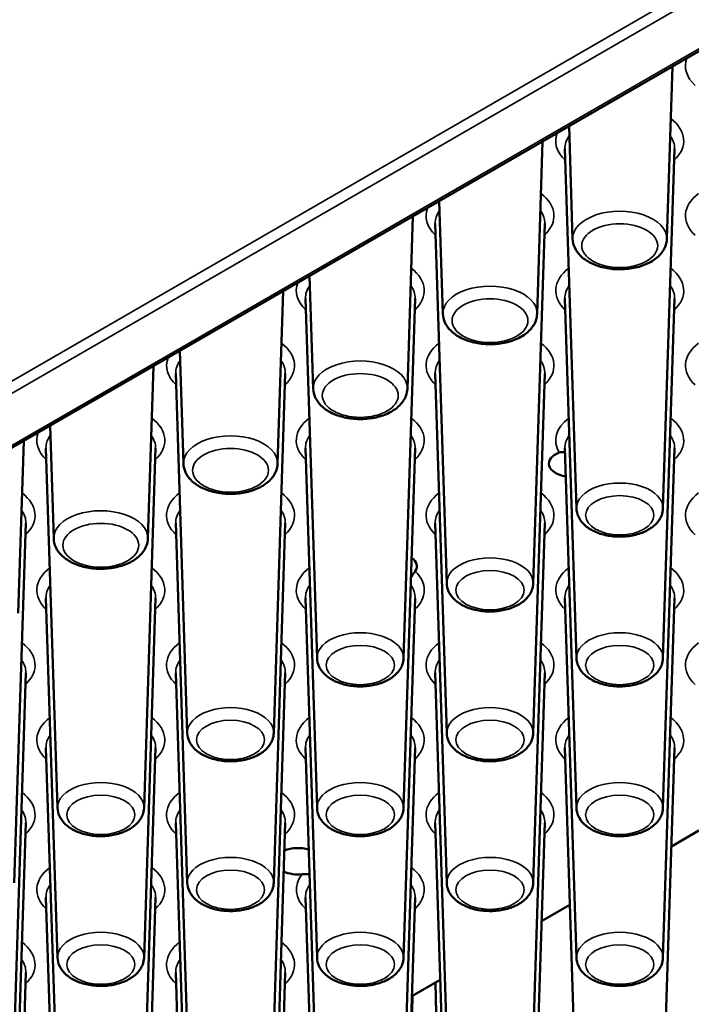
# Paper-space layout 'Sheet_1' of a CAD drawing. Header units: millimetres. Extents: x 0.8 to 58.3, y 0.8 to 58.3.
# Tile 49 of 128: x 6.8 to 8.2, y 43.5 to 45.7. Entities that reach past the tile are written whole.
import ezdxf

# ---------------------------------------------------------------- set-up
doc = ezdxf.new("R2010")
doc.units = ezdxf.units.MM
doc.layers.add('Visible (ISO)', color=7, linetype='Continuous', lineweight=50)
doc.layers.add('Visible Narrow (ISO)', color=7, linetype='Continuous', lineweight=35)

psp = doc.layouts.new('Sheet_1')

# ---------------------------------------------------------------- linework, layer by layer
at = {"layer": 'Visible (ISO)'}
for p, q in [((4.24538, 43.29452), (12.96465, 48.32859)), ((8.15659, 45.18945), (8.16846, 45.55951)), ((7.95445, 45.18945), (7.94669, 45.43147)), ((7.8782, 45.02872), (7.89007, 45.39878)), ((7.9627, 44.61092), (7.93794, 45.38299)), ((8.14835, 44.61092), (8.17311, 45.38299)), ((7.67607, 45.02872), (7.6683, 45.27074)), ((7.59982, 44.868), (7.61169, 45.23806)), ((7.68431, 44.45019), (7.65955, 45.22226)), ((7.86996, 44.45019), (7.89472, 45.22226)), ((7.39768, 44.868), (7.38991, 45.11002)), ((7.32143, 44.70727), (7.3333, 45.07733)), ((7.40592, 44.28946), (7.38116, 45.06153)), ((7.59157, 44.28946), (7.61633, 45.06153)), ((7.9627, 44.28946), (7.93794, 45.06153)), ((8.14835, 44.28946), (8.17311, 45.06153)), ((7.11929, 44.70727), (7.11153, 44.94929)), ((7.04304, 44.54654), (7.05491, 44.9166)), ((7.12754, 44.12874), (7.10277, 44.90081)), ((7.31318, 44.12874), (7.33795, 44.90081)), ((7.68431, 44.12874), (7.65955, 44.90081)), ((7.86996, 44.12874), (7.89472, 44.90081)), ((6.8409, 44.54654), (6.83314, 44.78856)), ((6.76465, 44.38581), (6.77652, 44.75587)), ((6.84915, 43.96801), (6.82438, 44.74008)), ((7.03479, 43.96801), (7.05956, 44.74008)), ((7.40592, 43.96801), (7.38116, 44.74008)), ((7.59157, 43.96801), (7.61633, 44.74008)), ((7.9627, 43.96801), (7.93794, 44.74008)), ((8.14835, 43.96801), (8.17311, 44.74008)), ((6.7564, 43.80728), (6.78117, 44.57935)), ((7.12754, 43.80728), (7.10277, 44.57935)), ((7.31318, 43.80728), (7.33795, 44.57935)), ((7.68431, 43.80728), (7.65955, 44.57935)), ((7.86996, 43.80728), (7.89472, 44.57935)), ((6.84915, 43.64655), (6.82438, 44.41862)), ((7.03479, 43.64655), (7.05956, 44.41862)), ((7.40592, 43.64655), (7.38116, 44.41862)), ((7.59157, 43.64655), (7.61633, 44.41862)), ((7.9627, 43.64655), (7.93794, 44.41862)), ((8.14835, 43.64655), (8.17311, 44.41862)), ((6.7564, 43.48583), (6.78117, 44.2579)), ((7.12754, 43.48583), (7.10277, 44.2579)), ((7.31318, 43.48583), (7.33795, 44.2579)), ((7.68431, 43.48583), (7.65955, 44.2579)), ((7.86996, 43.48583), (7.89472, 44.2579)), ((6.84915, 43.3251), (6.82438, 44.09717)), ((7.03479, 43.3251), (7.05956, 44.09717)), ((7.40592, 43.3251), (7.38116, 44.09717)), ((7.59157, 43.3251), (7.61633, 44.09717)), ((7.9627, 43.3251), (7.93794, 44.09717)), ((8.14835, 43.3251), (8.17311, 44.09717)), ((6.7564, 43.16437), (6.78117, 43.93644)), ((7.12754, 43.16437), (7.10277, 43.93644)), ((7.31318, 43.16437), (7.33795, 43.93644)), ((7.68431, 43.16437), (7.65955, 43.93644)), ((7.86996, 43.16437), (7.89472, 43.93644)), ((8.22491, 43.91935), (8.16632, 43.88552)), ((6.84915, 43.00364), (6.82438, 43.77571)), ((7.03479, 43.00364), (7.05956, 43.77571)), ((7.40592, 43.00364), (7.38116, 43.77571)), ((7.59157, 43.00364), (7.61633, 43.77571)), ((7.94875, 43.75991), (7.88793, 43.7248)), ((6.7564, 42.84292), (6.78117, 43.61499)), ((7.12754, 42.84292), (7.10277, 43.61499)), ((7.31318, 42.84292), (7.33795, 43.61499)), ((7.67037, 43.59918), (7.60955, 43.56407)), ((7.67814, 42.88625), (7.66, 43.5932)), ((7.58839, 42.6825), (7.61103, 43.56492))]:
    psp.add_line(p, q, dxfattribs=at)
for centre, major_axis, start_param, end_param in [((7.95252, 44.70716), (-0.04921, 0), 5.286087, 7.5940629), ((7.57113, 44.48697), (0.04921, 0), 5.8927304, 6.9820938), ((7.36512, 43.8537), (0.04921, 0), 1.0835115, 2.2033027), ((7.36512, 43.8537), (-0.04921, 0), 0.9012554, 1.7528536)]:
    psp.add_ellipse(centre, major_axis=major_axis, ratio=0.5773503, start_param=start_param, end_param=end_param, dxfattribs=at)
for points, knots in [([(7.95445, 45.18945), (7.95466, 45.18299), (7.95624, 45.17662), (7.96185, 45.16433), (7.96609, 45.15854), (7.97726, 45.14738), (7.98459, 45.14232), (8.00157, 45.13366), (8.01141, 45.13025), (8.03206, 45.12562), (8.04288, 45.1244), (8.06448, 45.12416), (8.07526, 45.12512), (8.09597, 45.12919), (8.1059, 45.13232), (8.12405, 45.14076), (8.13227, 45.1461), (8.14537, 45.15876), (8.15048, 45.16596), (8.15536, 45.17901), (8.15642, 45.18421), (8.15659, 45.18945)], [3.9455081, 3.9455081, 3.9455081, 3.9455081, 4.1845436, 4.1845436, 4.4511673, 4.4511673, 4.7745759, 4.7745759, 5.1276159, 5.1276159, 5.4784127, 5.4784127, 5.8261934, 5.8261934, 6.1764028, 6.1764028, 6.5300221, 6.5300221, 6.8559818, 6.8559818, 7.0500662, 7.0500662, 7.0500662, 7.0500662]), ([(7.67607, 45.02872), (7.67627, 45.02227), (7.67785, 45.01589), (7.68346, 45.0036), (7.6877, 44.99782), (7.69887, 44.98666), (7.7062, 44.98159), (7.72319, 44.97293), (7.73302, 44.96952), (7.75368, 44.96489), (7.76449, 44.96367), (7.78609, 44.96343), (7.79687, 44.96439), (7.81759, 44.96847), (7.82752, 44.97159), (7.84566, 44.98004), (7.85388, 44.98538), (7.86698, 44.99803), (7.87209, 45.00524), (7.87697, 45.01828), (7.87804, 45.02348), (7.8782, 45.02872)], [3.9455081, 3.9455081, 3.9455081, 3.9455081, 4.1845436, 4.1845436, 4.4511673, 4.4511673, 4.7745759, 4.7745759, 5.1276159, 5.1276159, 5.4784127, 5.4784127, 5.8261934, 5.8261934, 6.1764028, 6.1764028, 6.5300221, 6.5300221, 6.8559818, 6.8559818, 7.0500662, 7.0500662, 7.0500662, 7.0500662]), ([(7.39768, 44.868), (7.39788, 44.86154), (7.39946, 44.85516), (7.40507, 44.84288), (7.40931, 44.83709), (7.42048, 44.82593), (7.42781, 44.82086), (7.4448, 44.81221), (7.45463, 44.80879), (7.47529, 44.80417), (7.4861, 44.80294), (7.5077, 44.8027), (7.51848, 44.80366), (7.5392, 44.80774), (7.54913, 44.81086), (7.56727, 44.81931), (7.57549, 44.82465), (7.58859, 44.83731), (7.5937, 44.84451), (7.59858, 44.85756), (7.59965, 44.86275), (7.59982, 44.868)], [3.9455081, 3.9455081, 3.9455081, 3.9455081, 4.1845436, 4.1845436, 4.4511673, 4.4511673, 4.7745759, 4.7745759, 5.1276159, 5.1276159, 5.4784127, 5.4784127, 5.8261934, 5.8261934, 6.1764028, 6.1764028, 6.5300221, 6.5300221, 6.8559818, 6.8559818, 7.0500662, 7.0500662, 7.0500662, 7.0500662]), ([(7.92581, 44.73103), (7.92729, 44.73158), (7.92882, 44.7319), (7.93242, 44.73207), (7.93443, 44.7317), (7.93697, 44.73063), (7.93763, 44.73027), (7.93826, 44.72987)], [0.082384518, 0.082384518, 0.082384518, 0.082384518, 0.09586809, 0.09586809, 0.114123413, 0.114123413, 0.121087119, 0.121087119, 0.121087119, 0.121087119]), ([(7.11929, 44.70727), (7.1195, 44.70081), (7.12108, 44.69444), (7.12668, 44.68215), (7.13092, 44.67636), (7.1421, 44.6652), (7.14942, 44.66013), (7.16641, 44.65148), (7.17624, 44.64807), (7.1969, 44.64344), (7.20771, 44.64222), (7.22931, 44.64197), (7.24009, 44.64294), (7.26081, 44.64701), (7.27074, 44.65013), (7.28888, 44.65858), (7.29711, 44.66392), (7.3102, 44.67658), (7.31531, 44.68378), (7.32019, 44.69683), (7.32126, 44.70203), (7.32143, 44.70727)], [3.9455081, 3.9455081, 3.9455081, 3.9455081, 4.1845436, 4.1845436, 4.4511673, 4.4511673, 4.7745759, 4.7745759, 5.1276159, 5.1276159, 5.4784127, 5.4784127, 5.8261934, 5.8261934, 6.1764028, 6.1764028, 6.5300221, 6.5300221, 6.8559818, 6.8559818, 7.0500662, 7.0500662, 7.0500662, 7.0500662]), ([(7.9627, 44.61092), (7.96289, 44.60495), (7.96433, 44.59906), (7.96942, 44.58771), (7.97325, 44.58238), (7.98337, 44.57206), (7.99002, 44.56738), (8.0055, 44.5593), (8.01451, 44.5561), (8.03347, 44.55174), (8.04341, 44.55057), (8.06326, 44.55028), (8.07317, 44.55114), (8.09224, 44.55485), (8.1014, 44.55772), (8.11818, 44.56553), (8.12581, 44.57049), (8.13794, 44.58229), (8.14268, 44.58899), (8.1472, 44.60118), (8.14819, 44.60603), (8.14835, 44.61092)], [3.9455081, 3.9455081, 3.9455081, 3.9455081, 4.1802605, 4.1802605, 4.4421326, 4.4421326, 4.7628206, 4.7628206, 5.1183591, 5.1183591, 5.4724135, 5.4724135, 5.8230903, 5.8230903, 6.1763313, 6.1763313, 6.5329314, 6.5329314, 6.8576474, 6.8576474, 7.0500662, 7.0500662, 7.0500662, 7.0500662]), ([(6.8409, 44.54654), (6.84111, 44.54008), (6.84269, 44.53371), (6.84829, 44.52142), (6.85253, 44.51563), (6.86371, 44.50447), (6.87103, 44.49941), (6.88802, 44.49075), (6.89785, 44.48734), (6.91851, 44.48271), (6.92933, 44.48149), (6.95093, 44.48125), (6.9617, 44.48221), (6.98242, 44.48628), (6.99235, 44.48941), (7.0105, 44.49785), (7.01872, 44.50319), (7.03182, 44.51585), (7.03693, 44.52305), (7.0418, 44.5361), (7.04287, 44.5413), (7.04304, 44.54654)], [3.9455081, 3.9455081, 3.9455081, 3.9455081, 4.1845436, 4.1845436, 4.4511673, 4.4511673, 4.7745759, 4.7745759, 5.1276159, 5.1276159, 5.4784127, 5.4784127, 5.8261934, 5.8261934, 6.1764028, 6.1764028, 6.5300221, 6.5300221, 6.8559818, 6.8559818, 7.0500662, 7.0500662, 7.0500662, 7.0500662]), ([(7.61664, 44.47615), (7.61653, 44.476), (7.61642, 44.47585), (7.61505, 44.47394), (7.6136, 44.47197), (7.61077, 44.46783), (7.60939, 44.4657), (7.6079, 44.46294), (7.60765, 44.46247), (7.60742, 44.462)], [0.083616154, 0.083616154, 0.083616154, 0.083616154, 0.085264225, 0.085264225, 0.103890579, 0.103890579, 0.120685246, 0.120685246, 0.12406826, 0.12406826, 0.12406826, 0.12406826]), ([(7.68431, 44.45019), (7.6845, 44.44422), (7.68594, 44.43833), (7.69103, 44.42699), (7.69486, 44.42165), (7.70498, 44.41133), (7.71163, 44.40665), (7.72711, 44.39857), (7.73612, 44.39537), (7.75508, 44.39101), (7.76502, 44.38984), (7.78487, 44.38955), (7.79478, 44.39041), (7.81385, 44.39412), (7.82301, 44.39699), (7.83979, 44.4048), (7.84743, 44.40976), (7.85956, 44.42156), (7.86429, 44.42827), (7.86881, 44.44045), (7.8698, 44.4453), (7.86996, 44.45019)], [3.9455081, 3.9455081, 3.9455081, 3.9455081, 4.1802605, 4.1802605, 4.4421326, 4.4421326, 4.7628206, 4.7628206, 5.1183591, 5.1183591, 5.4724135, 5.4724135, 5.8230903, 5.8230903, 6.1763313, 6.1763313, 6.5329314, 6.5329314, 6.8576474, 6.8576474, 7.0500662, 7.0500662, 7.0500662, 7.0500662]), ([(7.40592, 44.28946), (7.40612, 44.2835), (7.40755, 44.2776), (7.41264, 44.26626), (7.41648, 44.26093), (7.4266, 44.25061), (7.43324, 44.24592), (7.44872, 44.23784), (7.45773, 44.23465), (7.47669, 44.23028), (7.48663, 44.22912), (7.50648, 44.22882), (7.51639, 44.22968), (7.53546, 44.2334), (7.54462, 44.23626), (7.5614, 44.24407), (7.56904, 44.24903), (7.58117, 44.26083), (7.5859, 44.26754), (7.59042, 44.27972), (7.59141, 44.28457), (7.59157, 44.28946)], [3.9455081, 3.9455081, 3.9455081, 3.9455081, 4.1802605, 4.1802605, 4.4421326, 4.4421326, 4.7628206, 4.7628206, 5.1183591, 5.1183591, 5.4724135, 5.4724135, 5.8230903, 5.8230903, 6.1763313, 6.1763313, 6.5329314, 6.5329314, 6.8576474, 6.8576474, 7.0500662, 7.0500662, 7.0500662, 7.0500662]), ([(7.9627, 44.28946), (7.96289, 44.2835), (7.96433, 44.2776), (7.96942, 44.26626), (7.97325, 44.26093), (7.98337, 44.25061), (7.99002, 44.24592), (8.0055, 44.23784), (8.01451, 44.23465), (8.03347, 44.23028), (8.04341, 44.22912), (8.06326, 44.22882), (8.07317, 44.22968), (8.09224, 44.2334), (8.1014, 44.23626), (8.11818, 44.24407), (8.12581, 44.24903), (8.13794, 44.26083), (8.14268, 44.26754), (8.1472, 44.27972), (8.14819, 44.28457), (8.14835, 44.28946)], [3.9455081, 3.9455081, 3.9455081, 3.9455081, 4.1802605, 4.1802605, 4.4421326, 4.4421326, 4.7628206, 4.7628206, 5.1183591, 5.1183591, 5.4724135, 5.4724135, 5.8230903, 5.8230903, 6.1763313, 6.1763313, 6.5329314, 6.5329314, 6.8576474, 6.8576474, 7.0500662, 7.0500662, 7.0500662, 7.0500662]), ([(7.12754, 44.12874), (7.12773, 44.12277), (7.12916, 44.11688), (7.13425, 44.10553), (7.13809, 44.1002), (7.14821, 44.08988), (7.15485, 44.08519), (7.17033, 44.07712), (7.17935, 44.07392), (7.1983, 44.06955), (7.20824, 44.06839), (7.22809, 44.0681), (7.238, 44.06895), (7.25707, 44.07267), (7.26623, 44.07553), (7.28302, 44.08335), (7.29065, 44.08831), (7.30278, 44.1001), (7.30752, 44.10681), (7.31204, 44.119), (7.31302, 44.12384), (7.31318, 44.12874)], [3.9455081, 3.9455081, 3.9455081, 3.9455081, 4.1802605, 4.1802605, 4.4421326, 4.4421326, 4.7628206, 4.7628206, 5.1183591, 5.1183591, 5.4724135, 5.4724135, 5.8230903, 5.8230903, 6.1763313, 6.1763313, 6.5329314, 6.5329314, 6.8576474, 6.8576474, 7.0500662, 7.0500662, 7.0500662, 7.0500662]), ([(7.68431, 44.12874), (7.6845, 44.12277), (7.68594, 44.11688), (7.69103, 44.10553), (7.69486, 44.1002), (7.70498, 44.08988), (7.71163, 44.08519), (7.72711, 44.07712), (7.73612, 44.07392), (7.75508, 44.06955), (7.76502, 44.06839), (7.78487, 44.0681), (7.79478, 44.06895), (7.81385, 44.07267), (7.82301, 44.07553), (7.83979, 44.08335), (7.84743, 44.08831), (7.85956, 44.1001), (7.86429, 44.10681), (7.86881, 44.119), (7.8698, 44.12384), (7.86996, 44.12874)], [3.9455081, 3.9455081, 3.9455081, 3.9455081, 4.1802605, 4.1802605, 4.4421326, 4.4421326, 4.7628206, 4.7628206, 5.1183591, 5.1183591, 5.4724135, 5.4724135, 5.8230903, 5.8230903, 6.1763313, 6.1763313, 6.5329314, 6.5329314, 6.8576474, 6.8576474, 7.0500662, 7.0500662, 7.0500662, 7.0500662]), ([(6.84915, 43.96801), (6.84934, 43.96204), (6.85078, 43.95615), (6.85586, 43.9448), (6.8597, 43.93947), (6.86982, 43.92915), (6.87646, 43.92447), (6.89194, 43.91639), (6.90096, 43.91319), (6.91991, 43.90883), (6.92985, 43.90766), (6.9497, 43.90737), (6.95961, 43.90823), (6.97869, 43.91194), (6.98785, 43.91481), (7.00463, 43.92262), (7.01226, 43.92758), (7.02439, 43.93938), (7.02913, 43.94608), (7.03365, 43.95827), (7.03464, 43.96312), (7.03479, 43.96801)], [3.9455081, 3.9455081, 3.9455081, 3.9455081, 4.1802605, 4.1802605, 4.4421326, 4.4421326, 4.7628206, 4.7628206, 5.1183591, 5.1183591, 5.4724135, 5.4724135, 5.8230903, 5.8230903, 6.1763313, 6.1763313, 6.5329314, 6.5329314, 6.8576474, 6.8576474, 7.0500662, 7.0500662, 7.0500662, 7.0500662]), ([(7.40592, 43.96801), (7.40612, 43.96204), (7.40755, 43.95615), (7.41264, 43.9448), (7.41648, 43.93947), (7.4266, 43.92915), (7.43324, 43.92447), (7.44872, 43.91639), (7.45773, 43.91319), (7.47669, 43.90883), (7.48663, 43.90766), (7.50648, 43.90737), (7.51639, 43.90823), (7.53546, 43.91194), (7.54462, 43.91481), (7.5614, 43.92262), (7.56904, 43.92758), (7.58117, 43.93938), (7.5859, 43.94608), (7.59042, 43.95827), (7.59141, 43.96312), (7.59157, 43.96801)], [3.9455081, 3.9455081, 3.9455081, 3.9455081, 4.1802605, 4.1802605, 4.4421326, 4.4421326, 4.7628206, 4.7628206, 5.1183591, 5.1183591, 5.4724135, 5.4724135, 5.8230903, 5.8230903, 6.1763313, 6.1763313, 6.5329314, 6.5329314, 6.8576474, 6.8576474, 7.0500662, 7.0500662, 7.0500662, 7.0500662]), ([(7.9627, 43.96801), (7.96289, 43.96204), (7.96433, 43.95615), (7.96942, 43.9448), (7.97325, 43.93947), (7.98337, 43.92915), (7.99002, 43.92447), (8.0055, 43.91639), (8.01451, 43.91319), (8.03347, 43.90883), (8.04341, 43.90766), (8.06326, 43.90737), (8.07317, 43.90823), (8.09224, 43.91194), (8.1014, 43.91481), (8.11818, 43.92262), (8.12581, 43.92758), (8.13794, 43.93938), (8.14268, 43.94608), (8.1472, 43.95827), (8.14819, 43.96312), (8.14835, 43.96801)], [3.9455081, 3.9455081, 3.9455081, 3.9455081, 4.1802605, 4.1802605, 4.4421326, 4.4421326, 4.7628206, 4.7628206, 5.1183591, 5.1183591, 5.4724135, 5.4724135, 5.8230903, 5.8230903, 6.1763313, 6.1763313, 6.5329314, 6.5329314, 6.8576474, 6.8576474, 7.0500662, 7.0500662, 7.0500662, 7.0500662]), ([(7.38985, 43.82619), (7.38746, 43.82618), (7.38487, 43.82622), (7.37926, 43.82615), (7.37657, 43.82602), (7.37403, 43.82576)], [0.530273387, 0.530273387, 0.530273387, 0.530273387, 0.548724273, 0.548724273, 0.567451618, 0.567451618, 0.567451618, 0.567451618]), ([(7.12754, 43.80728), (7.12773, 43.80131), (7.12916, 43.79542), (7.13425, 43.78408), (7.13809, 43.77874), (7.14821, 43.76842), (7.15485, 43.76374), (7.17033, 43.75566), (7.17935, 43.75246), (7.1983, 43.7481), (7.20824, 43.74693), (7.22809, 43.74664), (7.238, 43.7475), (7.25707, 43.75121), (7.26623, 43.75408), (7.28302, 43.76189), (7.29065, 43.76685), (7.30278, 43.77865), (7.30752, 43.78535), (7.31204, 43.79754), (7.31302, 43.80239), (7.31318, 43.80728)], [3.9455081, 3.9455081, 3.9455081, 3.9455081, 4.1802605, 4.1802605, 4.4421326, 4.4421326, 4.7628206, 4.7628206, 5.1183591, 5.1183591, 5.4724135, 5.4724135, 5.8230903, 5.8230903, 6.1763313, 6.1763313, 6.5329314, 6.5329314, 6.8576474, 6.8576474, 7.0500662, 7.0500662, 7.0500662, 7.0500662]), ([(7.68431, 43.80728), (7.6845, 43.80131), (7.68594, 43.79542), (7.69103, 43.78408), (7.69486, 43.77874), (7.70498, 43.76842), (7.71163, 43.76374), (7.72711, 43.75566), (7.73612, 43.75246), (7.75508, 43.7481), (7.76502, 43.74693), (7.78487, 43.74664), (7.79478, 43.7475), (7.81385, 43.75121), (7.82301, 43.75408), (7.83979, 43.76189), (7.84743, 43.76685), (7.85956, 43.77865), (7.86429, 43.78535), (7.86881, 43.79754), (7.8698, 43.80239), (7.86996, 43.80728)], [3.9455081, 3.9455081, 3.9455081, 3.9455081, 4.1802605, 4.1802605, 4.4421326, 4.4421326, 4.7628206, 4.7628206, 5.1183591, 5.1183591, 5.4724135, 5.4724135, 5.8230903, 5.8230903, 6.1763313, 6.1763313, 6.5329314, 6.5329314, 6.8576474, 6.8576474, 7.0500662, 7.0500662, 7.0500662, 7.0500662]), ([(6.84915, 43.64655), (6.84934, 43.64058), (6.85078, 43.63469), (6.85586, 43.62335), (6.8597, 43.61802), (6.86982, 43.60769), (6.87646, 43.60301), (6.89194, 43.59493), (6.90096, 43.59174), (6.91991, 43.58737), (6.92985, 43.58621), (6.9497, 43.58591), (6.95961, 43.58677), (6.97869, 43.59049), (6.98785, 43.59335), (7.00463, 43.60116), (7.01226, 43.60612), (7.02439, 43.61792), (7.02913, 43.62463), (7.03365, 43.63681), (7.03464, 43.64166), (7.03479, 43.64655)], [3.9455081, 3.9455081, 3.9455081, 3.9455081, 4.1802605, 4.1802605, 4.4421326, 4.4421326, 4.7628206, 4.7628206, 5.1183591, 5.1183591, 5.4724135, 5.4724135, 5.8230903, 5.8230903, 6.1763313, 6.1763313, 6.5329314, 6.5329314, 6.8576474, 6.8576474, 7.0500662, 7.0500662, 7.0500662, 7.0500662]), ([(7.40592, 43.64655), (7.40612, 43.64058), (7.40755, 43.63469), (7.41264, 43.62335), (7.41648, 43.61802), (7.4266, 43.60769), (7.43324, 43.60301), (7.44872, 43.59493), (7.45773, 43.59174), (7.47669, 43.58737), (7.48663, 43.58621), (7.50648, 43.58591), (7.51639, 43.58677), (7.53546, 43.59049), (7.54462, 43.59335), (7.5614, 43.60116), (7.56904, 43.60612), (7.58117, 43.61792), (7.5859, 43.62463), (7.59042, 43.63681), (7.59141, 43.64166), (7.59157, 43.64655)], [3.9455081, 3.9455081, 3.9455081, 3.9455081, 4.1802605, 4.1802605, 4.4421326, 4.4421326, 4.7628206, 4.7628206, 5.1183591, 5.1183591, 5.4724135, 5.4724135, 5.8230903, 5.8230903, 6.1763313, 6.1763313, 6.5329314, 6.5329314, 6.8576474, 6.8576474, 7.0500662, 7.0500662, 7.0500662, 7.0500662]), ([(7.9627, 43.64655), (7.96289, 43.64058), (7.96433, 43.63469), (7.96942, 43.62335), (7.97325, 43.61802), (7.98337, 43.60769), (7.99002, 43.60301), (8.0055, 43.59493), (8.01451, 43.59174), (8.03347, 43.58737), (8.04341, 43.58621), (8.06326, 43.58591), (8.07317, 43.58677), (8.09224, 43.59049), (8.1014, 43.59335), (8.11818, 43.60116), (8.12581, 43.60612), (8.13794, 43.61792), (8.14268, 43.62463), (8.1472, 43.63681), (8.14819, 43.64166), (8.14835, 43.64655)], [3.9455081, 3.9455081, 3.9455081, 3.9455081, 4.1802605, 4.1802605, 4.4421326, 4.4421326, 4.7628206, 4.7628206, 5.1183591, 5.1183591, 5.4724135, 5.4724135, 5.8230903, 5.8230903, 6.1763313, 6.1763313, 6.5329314, 6.5329314, 6.8576474, 6.8576474, 7.0500662, 7.0500662, 7.0500662, 7.0500662])]:
    psp.add_open_spline(points, degree=3, knots=knots, dxfattribs=at)
at = {"layer": 'Visible Narrow (ISO)'}
for p, q in [((12.87304, 48.41917), (4.12917, 43.37089)), ((4.1403, 43.35142), (12.88417, 48.3997)), ((12.96215, 48.33247), (4.23751, 43.2953))]:
    psp.add_line(p, q, dxfattribs=at)
for centre, major_axis, start_param, end_param in [((8.33391, 45.56063), (-0.13729, 0), 6.0672132, 6.8366037), ((8.05552, 45.3999), (0.13729, 0), 5.7297669, 6.9324051), ((8.05552, 45.3999), (-0.13729, 0), 6.0672132, 6.8366037), ((8.05552, 45.38425), (-0.11761, 0), 5.8798722, 6.3017026), ((8.05552, 45.38425), (0.11761, 0), 6.264668, 6.6864984), ((7.77714, 45.23917), (0.13729, 0), 5.7297669, 6.9324051), ((8.33391, 45.23917), (-0.13729, 0), 5.6339655, 6.8366037), ((7.77714, 45.23917), (-0.13729, 0), 6.0672132, 6.8366037), ((7.77714, 45.22352), (-0.11761, 0), 5.8798722, 6.3017026), ((7.77714, 45.22352), (0.11761, 0), 6.264668, 6.6864984), ((8.05552, 45.19053), (-0.10109, 0), 3.1230754, 6.3017026), ((7.49875, 45.07844), (0.13729, 0), 5.7297669, 6.9324051), ((8.05552, 45.07844), (-0.13729, 0), 5.6339655, 6.8366037), ((8.05552, 45.07844), (0.13729, 0), 5.7297669, 6.9324051), ((7.49875, 45.07844), (-0.13729, 0), 6.0672132, 6.8366037), ((7.49875, 45.06279), (-0.11761, 0), 5.8798722, 6.3017026), ((7.49875, 45.06279), (0.11761, 0), 6.264668, 6.6864984), ((7.77714, 45.0298), (-0.10109, 0), 3.1230754, 6.3017026), ((8.05552, 45.06279), (-0.11761, 0), 5.8798722, 6.3017026), ((8.05552, 45.06279), (0.11761, 0), 6.264668, 6.6864984), ((7.22036, 44.91772), (0.13729, 0), 5.7297669, 6.9324051), ((7.77714, 44.91772), (-0.13729, 0), 5.6339655, 6.8366037), ((7.77714, 44.91772), (0.13729, 0), 5.7297669, 6.9324051), ((8.33391, 44.91772), (-0.13729, 0), 5.6339655, 6.8366037), ((7.22036, 44.91772), (-0.13729, 0), 6.0672132, 6.8366037), ((7.22036, 44.90206), (-0.11761, 0), 5.8798722, 6.3017026), ((7.22036, 44.90206), (0.11761, 0), 6.264668, 6.6864984), ((7.49875, 44.86908), (-0.10109, 0), 3.1230754, 6.3017026), ((7.77714, 44.90206), (-0.11761, 0), 5.8798722, 6.3017026), ((7.77714, 44.90206), (0.11761, 0), 6.264668, 6.6864984), ((6.94197, 44.75699), (0.13729, 0), 5.7297669, 6.9324051), ((7.49875, 44.75699), (-0.13729, 0), 5.6339655, 6.8366037), ((7.49875, 44.75699), (0.13729, 0), 5.7297669, 6.9324051), ((8.05552, 44.75699), (-0.13729, 0), 5.6339655, 6.6168837), ((8.05552, 44.75699), (0.13729, 0), 5.7297669, 6.9324051), ((6.94197, 44.75699), (-0.13729, 0), 6.0672132, 6.8366037), ((6.94197, 44.74134), (-0.11761, 0), 5.8798722, 6.3017026), ((6.94197, 44.74134), (0.11761, 0), 6.264668, 6.6864984), ((7.22036, 44.70835), (-0.10109, 0), 3.1230754, 6.3017026), ((7.49875, 44.74134), (-0.11761, 0), 5.8798722, 6.3017026), ((7.49875, 44.74134), (0.11761, 0), 6.264668, 6.6864984), ((8.05552, 44.74134), (-0.11761, 0), 5.8798722, 6.3017026), ((8.05552, 44.74134), (0.11761, 0), 6.264668, 6.6864984), ((8.05552, 44.61191), (0.09284, 0), 6.264668, 9.4432953), ((6.66358, 44.59626), (0.13729, 0), 5.7297669, 6.9324051), ((7.22036, 44.59626), (-0.13729, 0), 5.6339655, 6.8366037), ((7.22036, 44.59626), (0.13729, 0), 5.7297669, 6.9324051), ((7.77714, 44.59626), (-0.13729, 0), 5.6339655, 6.8366037), ((7.77714, 44.59626), (0.13729, 0), 5.7297669, 6.9324051), ((8.33391, 44.59626), (-0.13729, 0), 5.6339655, 6.8366037), ((6.66358, 44.58061), (0.11761, 0), 6.264668, 6.6864984), ((6.94197, 44.54762), (-0.10109, 0), 3.1230754, 6.3017026), ((7.22036, 44.58061), (-0.11761, 0), 5.8798722, 6.3017026), ((7.22036, 44.58061), (0.11761, 0), 6.264668, 6.6864984), ((7.77714, 44.58061), (-0.11761, 0), 5.8798722, 6.3017026), ((7.77714, 44.58061), (0.11761, 0), 6.264668, 6.6864984), ((7.77714, 44.45119), (0.09284, 0), 6.264668, 9.4432953), ((6.94197, 44.43553), (-0.13729, 0), 5.6339655, 6.8366037), ((6.94197, 44.43553), (0.13729, 0), 5.7297669, 6.9324051), ((7.49875, 44.43553), (-0.13729, 0), 5.6339655, 6.8366037), ((7.49875, 44.43553), (0.13729, 0), 5.7297669, 6.8212298), ((8.05552, 44.43553), (-0.13729, 0), 5.6339655, 6.8366037), ((8.05552, 44.43553), (0.13729, 0), 5.7297669, 6.9324051), ((6.94197, 44.41988), (-0.11761, 0), 5.8798722, 6.3017026), ((6.94197, 44.41988), (0.11761, 0), 6.264668, 6.6864984), ((7.49875, 44.41988), (-0.11761, 0), 5.8798722, 6.3017026), ((7.49875, 44.41988), (0.11761, 0), 6.264668, 6.6864984), ((8.05552, 44.41988), (-0.11761, 0), 5.8798722, 6.3017026), ((8.05552, 44.41988), (0.11761, 0), 6.264668, 6.6864984), ((7.49875, 44.29046), (0.09284, 0), 6.264668, 9.4432953), ((8.05552, 44.29046), (0.09284, 0), 6.264668, 9.4432953), ((6.66358, 44.27481), (0.13729, 0), 5.7297669, 6.9324051), ((7.22036, 44.27481), (-0.13729, 0), 5.6339655, 6.8366037), ((7.22036, 44.27481), (0.13729, 0), 5.7297669, 6.9324051), ((7.77714, 44.27481), (-0.13729, 0), 5.6339655, 6.8366037), ((7.77714, 44.27481), (0.13729, 0), 5.7297669, 6.9324051), ((8.33391, 44.27481), (-0.13729, 0), 5.6339655, 6.8366037), ((6.66358, 44.25915), (0.11761, 0), 6.264668, 6.6864984), ((7.22036, 44.25915), (-0.11761, 0), 5.8798722, 6.3017026), ((7.22036, 44.25915), (0.11761, 0), 6.264668, 6.6864984), ((7.77714, 44.25915), (-0.11761, 0), 5.8798722, 6.3017026), ((7.77714, 44.25915), (0.11761, 0), 6.264668, 6.6864984), ((7.22036, 44.12973), (0.09284, 0), 6.264668, 9.4432953), ((7.77714, 44.12973), (0.09284, 0), 6.264668, 9.4432953), ((6.94197, 44.11408), (-0.13729, 0), 5.6339655, 6.8366037), ((6.94197, 44.11408), (0.13729, 0), 5.7297669, 6.9324051), ((7.49875, 44.11408), (-0.13729, 0), 5.6339655, 6.8366037), ((7.49875, 44.11408), (0.13729, 0), 5.7297669, 6.9324051), ((8.05552, 44.11408), (-0.13729, 0), 5.6339655, 6.8366037), ((8.05552, 44.11408), (0.13729, 0), 5.7297669, 6.9324051), ((6.94197, 44.09843), (-0.11761, 0), 5.8798722, 6.3017026), ((6.94197, 44.09843), (0.11761, 0), 6.264668, 6.6864984), ((7.49875, 44.09843), (-0.11761, 0), 5.8798722, 6.3017026), ((7.49875, 44.09843), (0.11761, 0), 6.264668, 6.6864984), ((8.05552, 44.09843), (-0.11761, 0), 5.8798722, 6.3017026), ((8.05552, 44.09843), (0.11761, 0), 6.264668, 6.6864984), ((6.94197, 43.969), (0.09284, 0), 6.264668, 9.4432953), ((7.49875, 43.969), (0.09284, 0), 6.264668, 9.4432953), ((8.05552, 43.969), (0.09284, 0), 6.264668, 9.4432953), ((6.66358, 43.95335), (0.13729, 0), 5.7297669, 6.9324051), ((7.22036, 43.95335), (-0.13729, 0), 5.6339655, 6.8366037), ((7.22036, 43.95335), (0.13729, 0), 5.7297669, 6.9324051), ((7.77714, 43.95335), (-0.13729, 0), 5.6339655, 6.8366037), ((7.77714, 43.95335), (0.13729, 0), 5.7297669, 6.9324051), ((6.66358, 43.9377), (0.11761, 0), 6.264668, 6.6864984), ((7.22036, 43.9377), (-0.11761, 0), 5.8798722, 6.3017026), ((7.22036, 43.9377), (0.11761, 0), 6.264668, 6.6864984), ((7.77714, 43.9377), (-0.11761, 0), 5.8798722, 6.3017026), ((7.77714, 43.9377), (0.11761, 0), 6.264668, 6.6864984), ((7.22036, 43.80827), (0.09284, 0), 6.264668, 9.4432953), ((7.77714, 43.80827), (0.09284, 0), 6.264668, 9.4432953), ((6.94197, 43.79262), (-0.13729, 0), 5.6339655, 6.8366037), ((6.94197, 43.79262), (0.13729, 0), 5.7297669, 6.9324051), ((7.49875, 43.79262), (0.13729, 0), 5.7297669, 6.9324051), ((7.49875, 43.79262), (-0.13729, 0), 5.851922, 6.8366037), ((6.94197, 43.77697), (-0.11761, 0), 5.8798722, 6.3017026), ((6.94197, 43.77697), (0.11761, 0), 6.264668, 6.6864984), ((7.49875, 43.77697), (-0.11761, 0), 5.8798722, 6.3017026), ((7.49875, 43.77697), (0.11761, 0), 6.264668, 6.6864984), ((6.94197, 43.64755), (0.09284, 0), 6.264668, 9.4432953), ((7.49875, 43.64755), (0.09284, 0), 6.264668, 9.4432953), ((8.05552, 43.64755), (0.09284, 0), 6.264668, 9.4432953), ((6.66358, 43.63189), (0.13729, 0), 5.7297669, 6.9324051), ((7.22036, 43.63189), (-0.13729, 0), 5.6339655, 6.8366037), ((7.22036, 43.63189), (0.13729, 0), 5.7297669, 6.9324051), ((6.66358, 43.61624), (0.11761, 0), 6.264668, 6.6864984), ((7.22036, 43.61624), (-0.11761, 0), 5.8798722, 6.3017026), ((7.22036, 43.61624), (0.11761, 0), 6.264668, 6.6864984), ((7.77714, 43.63189), (0.13739, 0), 3.666136, 3.6925418)]:
    psp.add_ellipse(centre, major_axis=major_axis, ratio=0.5773503, start_param=start_param, end_param=end_param, dxfattribs=at)
for centre, major_axis in [((8.05552, 45.17488), (-0.08141, 0)), ((7.77714, 45.01415), (-0.08141, 0)), ((7.49875, 44.85342), (-0.08141, 0)), ((7.22036, 44.6927), (-0.08141, 0)), ((8.05552, 44.59626), (-0.07316, 0)), ((6.94197, 44.53197), (-0.08141, 0)), ((7.77714, 44.43553), (-0.07316, 0)), ((7.49875, 44.27481), (-0.07316, 0)), ((8.05552, 44.27481), (-0.07316, 0)), ((7.22036, 44.11408), (-0.07316, 0)), ((7.77714, 44.11408), (-0.07316, 0)), ((6.94197, 43.95335), (-0.07316, 0)), ((7.49875, 43.95335), (-0.07316, 0)), ((8.05552, 43.95335), (-0.07316, 0)), ((7.22036, 43.79262), (-0.07316, 0)), ((7.77714, 43.79262), (-0.07316, 0)), ((6.94197, 43.63189), (-0.07316, 0)), ((7.49875, 43.63189), (0.07316, 0)), ((8.05552, 43.63189), (-0.07316, 0))]:
    psp.add_ellipse(centre, major_axis=major_axis, ratio=0.5773503, dxfattribs=at)

doc.saveas('drawing.dxf')
